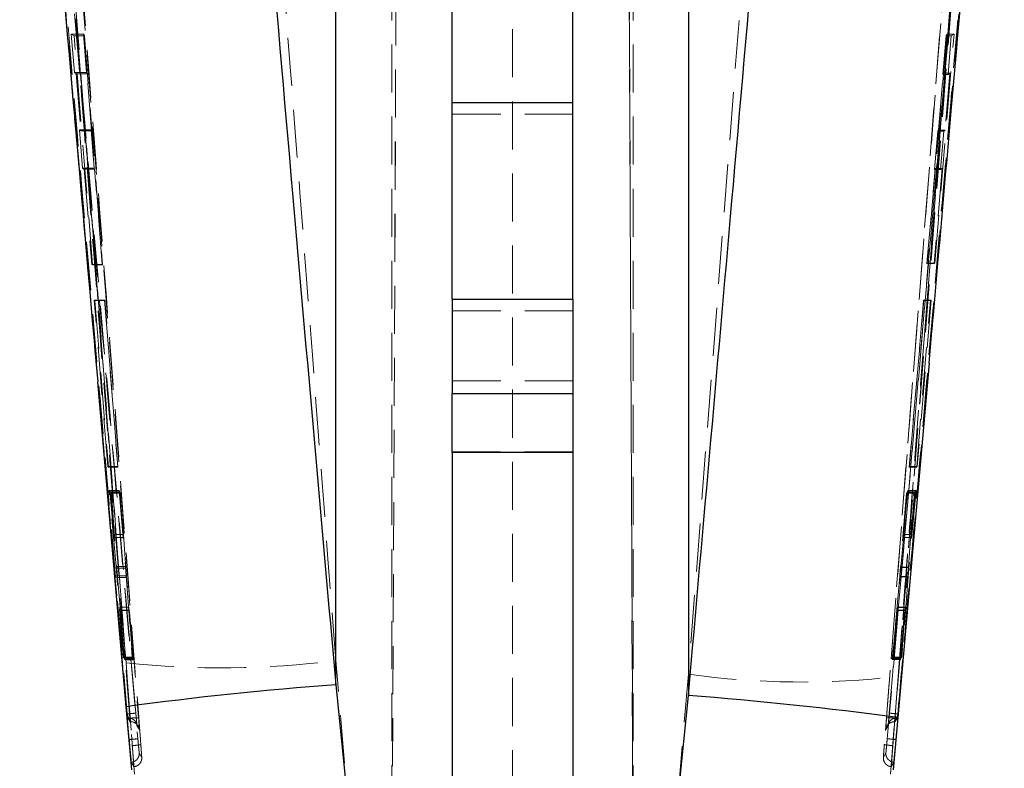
# Model space of a CAD drawing. Header units: millimetres. Extents: x 51 to 384, y 18 to 289.
# Tile 14 of 19: x 205 to 231, y 219 to 239. Entities that reach past the tile are written whole.
import ezdxf

# ---------------------------------------------------------------- set-up
doc = ezdxf.new("R2010")
doc.units = ezdxf.units.MM
doc.linetypes.add('HIDDEN', pattern=[1.905, 1.27, -0.635])

msp = doc.modelspace()

# ---------------------------------------------------------------- linework, layer by layer
at = {"color": 7, "linetype": 'HIDDEN', "lineweight": 18}
for p, q in [((214.337871, 213.727028), (214.63154, 281.013885)), ((220.730208, 213.732242), (220.437118, 280.886234)), ((214.33868, 213.726984), (214.590361, 271.408436)), ((220.479811, 270.92736), (220.729369, 213.732192)), ((214.346543, 267.093421), (214.346543, 213.726056)), ((220.721544, 267.093421), (220.721544, 213.727833)), ((212.861617, 260.678561), (212.861617, 222.233962)), ((222.176779, 221.874769), (222.176779, 260.678561)), ((224.98621, 258.148221), (222.176779, 221.874769)), ((228.406335, 230.731775), (230.523409, 258.073521)), ((230.292536, 257.735093), (227.353918, 220.017395)), ((230.480392, 256.866829), (227.641118, 220.71335)), ((227.429715, 220.165923), (230.243153, 252.619607)), ((230.470574, 252.604385), (227.657192, 220.150176)), ((230.477204, 252.604385), (227.658233, 220.150176)), ((217.534043, 242.731504), (217.534043, 213.63571)), ((205.870886, 238.795027), (205.956213, 237.775022)), ((206.197533, 238.795027), (205.870886, 238.795027)), ((205.946877, 238.74497), (205.870886, 238.795027)), ((206.277418, 237.775022), (206.197533, 238.795027)), ((206.197533, 238.795027), (206.222256, 238.74497)), ((229.009937, 238.795027), (228.488628, 232.743007)), ((228.689243, 232.743007), (229.19681, 238.795027)), ((228.984408, 238.74497), (229.009937, 238.795027)), ((229.009937, 238.795027), (229.19681, 238.795027)), ((229.19681, 238.795027), (229.122271, 238.74497)), ((206.222256, 238.74497), (205.946877, 238.74497)), ((206.438836, 232.692951), (205.946877, 238.74497)), ((206.222256, 238.74497), (206.696239, 232.692951)), ((228.896546, 237.724965), (228.984408, 238.74497)), ((228.984408, 238.74497), (229.122271, 238.74497)), ((229.122271, 238.74497), (229.038998, 237.724965)), ((206.277418, 237.775022), (205.956213, 237.775022)), ((205.956213, 237.775022), (206.007026, 237.740795)), ((206.294323, 237.740795), (206.277418, 237.775022)), ((228.784202, 236.252309), (228.914003, 237.759191)), ((228.914003, 237.759191), (228.896546, 237.724965)), ((228.914003, 237.759191), (229.088009, 237.759191)), ((229.088009, 237.759191), (228.962736, 236.252309)), ((229.038998, 237.724965), (229.088009, 237.759191)), ((206.294323, 237.740795), (206.007026, 237.740795)), ((206.007026, 237.740795), (206.130704, 236.233914)), ((206.412339, 236.233914), (206.294323, 237.740795)), ((228.896546, 237.724965), (229.038998, 237.724965)), ((219.127793, 236.678965), (215.940293, 236.678965)), ((206.090995, 236.262077), (206.174985, 235.254902)), ((206.398426, 236.262077), (206.090995, 236.262077)), ((206.130704, 236.233914), (206.090995, 236.262077)), ((206.412339, 236.233914), (206.130704, 236.233914)), ((206.477307, 235.254902), (206.398426, 236.262077)), ((206.398426, 236.262077), (206.412339, 236.233914)), ((228.683079, 235.21696), (228.769836, 236.22414)), ((228.769836, 236.22414), (228.784202, 236.252309)), ((228.769836, 236.22414), (228.924189, 236.22414)), ((228.784202, 236.252309), (228.962736, 236.252309)), ((228.924189, 236.22414), (228.841789, 235.21696)), ((228.962736, 236.252309), (228.924189, 236.22414)), ((206.477307, 235.254902), (206.174985, 235.254902)), ((206.174985, 235.254902), (206.213335, 235.226733)), ((206.49122, 235.226733), (206.213335, 235.226733)), ((206.213335, 235.226733), (206.419791, 232.708781)), ((206.49122, 235.226733), (206.477307, 235.254902)), ((206.688421, 232.708781), (206.49122, 235.226733)), ((228.480555, 232.727177), (228.697446, 235.245129)), ((228.879015, 235.245129), (228.66975, 232.727177)), ((228.697446, 235.245129), (228.683079, 235.21696)), ((228.683079, 235.21696), (228.841789, 235.21696)), ((228.697446, 235.245129), (228.879015, 235.245129)), ((228.841789, 235.21696), (228.879015, 235.245129)), ((206.419791, 232.708781), (206.438836, 232.692951)), ((206.688421, 232.708781), (206.419791, 232.708781)), ((206.696239, 232.692951), (206.438836, 232.692951)), ((206.696239, 232.692951), (206.688421, 232.708781)), ((228.488628, 232.743007), (228.480555, 232.727177)), ((228.480555, 232.727177), (228.66975, 232.727177)), ((228.488628, 232.743007), (228.689243, 232.743007)), ((228.66975, 232.727177), (228.689243, 232.743007)), ((206.843077, 227.364329), (206.478736, 231.765292)), ((206.755344, 231.765292), (206.478736, 231.765292)), ((206.478736, 231.765292), (206.496579, 231.750065)), ((206.755344, 231.765292), (207.10002, 227.364329)), ((206.762826, 231.750065), (206.755344, 231.765292)), ((228.017912, 227.364256), (228.396998, 231.765191)), ((228.588038, 231.765191), (228.222858, 227.364256)), ((228.396998, 231.765191), (228.389288, 231.750154)), ((228.396998, 231.765191), (228.588038, 231.765191)), ((228.570527, 231.750154), (228.588038, 231.765191)), ((206.762826, 231.750065), (206.496579, 231.750065)), ((206.496579, 231.750065), (206.857229, 227.349119)), ((207.107502, 227.349119), (206.762826, 231.750065)), ((228.389288, 231.750154), (228.0102, 227.349202)), ((228.208957, 227.349202), (228.570527, 231.750154)), ((228.389288, 231.750154), (228.570527, 231.750154)), ((219.127793, 231.480296), (215.940293, 231.480296)), ((219.127793, 229.631561), (215.940293, 229.631561)), ((215.940293, 227.756557), (219.127793, 227.756557)), ((207.10002, 227.364329), (206.843077, 227.364329)), ((206.857229, 227.349119), (206.843077, 227.364329)), ((207.107502, 227.349119), (206.857229, 227.349119)), ((207.10002, 227.364329), (207.107502, 227.349119)), ((228.0102, 227.349202), (228.017912, 227.364256)), ((228.0102, 227.349202), (228.208957, 227.349202)), ((228.017912, 227.364256), (228.222858, 227.364256)), ((228.222858, 227.364256), (228.208957, 227.349202)), ((207.059943, 224.721442), (206.874674, 226.728601)), ((207.139399, 226.728601), (206.874674, 226.728601)), ((206.874674, 226.728601), (206.890455, 226.711485)), ((207.147811, 226.711485), (206.890455, 226.711485)), ((206.890455, 226.711485), (206.995217, 225.570507)), ((206.999375, 225.566271), (206.918253, 226.680287)), ((207.163145, 226.680287), (206.918253, 226.680287)), ((206.918253, 226.680287), (206.9333, 226.662814)), ((207.171733, 226.662814), (206.9333, 226.662814)), ((206.9333, 226.662814), (207.077635, 224.677879)), ((207.139399, 226.728601), (207.305927, 224.721442)), ((207.147811, 226.711485), (207.139399, 226.728601)), ((207.242555, 225.570507), (207.147811, 226.711485)), ((207.163145, 226.680287), (207.245012, 225.566271)), ((207.171733, 226.662814), (207.163145, 226.680287)), ((207.317819, 224.677879), (207.171733, 226.662814)), ((227.940504, 226.663367), (227.780998, 224.701119)), ((227.789409, 224.698359), (227.97383, 226.728388)), ((227.858619, 225.565226), (227.949175, 226.680287)), ((227.964978, 226.711122), (227.861302, 225.571216)), ((227.949175, 226.680287), (227.940504, 226.663367)), ((227.940504, 226.663367), (228.133272, 226.663367)), ((227.949175, 226.680287), (228.147755, 226.680287)), ((227.97383, 226.728388), (227.964978, 226.711122)), ((227.964978, 226.711122), (228.175055, 226.711122)), ((227.97383, 226.728388), (228.190874, 226.728388)), ((227.989982, 224.701119), (228.133272, 226.663367)), ((228.190874, 226.728388), (228.003606, 224.698359)), ((228.147755, 226.680287), (228.066154, 225.565226)), ((228.070388, 225.571216), (228.175055, 226.711122)), ((228.133272, 226.663367), (228.147755, 226.680287)), ((228.175055, 226.711122), (228.190874, 226.728388)), ((207.242555, 225.570507), (206.995217, 225.570507)), ((207.245012, 225.566271), (206.999375, 225.566271)), ((227.858619, 225.565226), (228.066154, 225.565226)), ((227.861302, 225.571216), (228.070388, 225.571216)), ((207.00391, 225.486263), (207.25001, 225.486263)), ((207.250256, 225.488644), (207.004264, 225.488644)), ((227.853416, 225.48956), (227.853126, 225.489074)), ((227.853126, 225.486112), (228.061696, 225.486112)), ((227.853416, 225.48956), (228.062176, 225.48956)), ((207.305927, 224.721442), (207.059943, 224.721442)), ((207.317819, 224.677879), (207.077635, 224.677879)), ((227.780998, 224.701119), (227.989982, 224.701119)), ((227.789409, 224.698359), (228.003606, 224.698359)), ((207.244268, 222.330041), (207.080323, 224.475484)), ((207.325185, 224.475484), (207.080323, 224.475484)), ((207.337093, 224.43187), (207.097723, 224.43187)), ((207.097723, 224.43187), (207.287547, 222.259756)), ((207.325185, 224.475484), (207.482877, 222.330041)), ((207.517437, 222.259756), (207.337093, 224.43187)), ((227.759803, 224.455132), (227.560173, 222.259951)), ((227.5958, 222.329499), (227.76823, 224.452389)), ((227.759803, 224.455132), (227.969847, 224.455132)), ((227.76823, 224.452389), (227.983183, 224.452389)), ((227.777785, 222.259951), (227.969847, 224.455132)), ((227.983183, 224.452389), (227.820319, 222.329499)), ((207.394315, 223.643619), (207.155306, 223.643619)), ((207.394355, 223.649565), (207.155451, 223.649565)), ((207.399526, 223.567668), (207.160453, 223.567668)), ((207.160453, 223.567668), (207.256134, 222.311539)), ((207.40203, 223.563069), (207.164024, 223.563069)), ((207.277039, 222.277553), (207.164024, 223.563069)), ((207.394315, 223.643619), (207.394355, 223.647151)), ((207.491974, 222.311539), (207.399526, 223.567668)), ((207.40203, 223.563069), (207.508686, 222.277553)), ((227.569551, 222.278257), (227.686259, 223.562924)), ((227.688938, 223.568646), (227.586779, 222.311885)), ((227.686259, 223.562924), (227.901569, 223.562924)), ((227.688938, 223.568646), (227.905178, 223.568646)), ((227.693858, 223.642423), (227.909193, 223.642423)), ((227.910137, 223.649989), (227.694715, 223.649989)), ((227.901569, 223.562924), (227.788534, 222.278257)), ((227.809101, 222.311885), (227.905178, 223.568646)), ((207.256134, 222.311539), (207.244268, 222.330041)), ((207.482877, 222.330041), (207.244268, 222.330041)), ((207.491974, 222.311539), (207.256134, 222.311539)), ((207.508686, 222.277553), (207.277039, 222.277553)), ((207.287547, 222.259756), (207.277039, 222.277553)), ((207.517437, 222.259756), (207.287547, 222.259756)), ((207.320337, 222.179379), (207.544094, 219.236448)), ((207.482877, 222.330041), (207.491974, 222.311539)), ((207.508686, 222.277553), (207.517437, 222.259756)), ((213.256876, 217.62558), (212.861617, 222.233962)), ((227.560173, 222.259951), (227.569551, 222.278257)), ((227.560173, 222.259951), (227.777785, 222.259951)), ((227.569551, 222.278257), (227.788534, 222.278257)), ((227.586779, 222.311885), (227.5958, 222.329499)), ((227.586779, 222.311885), (227.809101, 222.311885)), ((227.5958, 222.329499), (227.820319, 222.329499)), ((227.788534, 222.278257), (227.777785, 222.259951)), ((227.820319, 222.329499), (227.809101, 222.311885)), ((222.176779, 221.874769), (221.811246, 217.627815)), ((227.520972, 219.237062), (227.717967, 221.818745)), ((207.35489, 220.825081), (207.356223, 220.80991)), ((207.364829, 220.719927), (207.383851, 220.719927)), ((207.364829, 220.719927), (207.431063, 220.61683)), ((207.383868, 220.719927), (207.448113, 220.61683)), ((207.424168, 220.71335), (207.425767, 220.71335)), ((207.425803, 220.713714), (207.425767, 220.71335)), ((207.431057, 220.616824), (207.448101, 220.616824)), ((207.431064, 220.616824), (207.448118, 220.616824)), ((227.61708, 220.616824), (227.634188, 220.616824)), ((227.617085, 220.61683), (227.680306, 220.719927)), ((227.617097, 220.616824), (227.634188, 220.616824)), ((227.634188, 220.61683), (227.699365, 220.719927)), ((227.639544, 220.71335), (227.639508, 220.713714)), ((227.639544, 220.71335), (227.641118, 220.71335)), ((227.680323, 220.719927), (227.699365, 220.719927)), ((227.70798, 220.810094), (227.709297, 220.825081)), ((227.389404, 220.406226), (227.390249, 220.425097)), ((207.40844, 220.11966), (207.405746, 220.149936)), ((207.669247, 219.797426), (207.735709, 219.675855)), ((207.73528, 219.687143), (207.733666, 219.711299)), ((227.329367, 219.675917), (227.394773, 219.797443))]:
    msp.add_line(p, q, dxfattribs=at)
at = {"color": 7, "linetype": 'Continuous', "lineweight": 25}
for p, q in [((215.940293, 236.984915), (215.940293, 257.552346)), ((219.127793, 236.984915), (219.127793, 257.552346)), ((212.861617, 221.597434), (212.861617, 249.919298)), ((222.176779, 249.919298), (222.176779, 221.31055)), ((215.940293, 236.984915), (219.127793, 236.984915)), ((215.940293, 231.786241), (215.940293, 236.984915)), ((219.127793, 231.786241), (219.127793, 236.984915)), ((215.940293, 231.786241), (219.127793, 231.786241)), ((215.940293, 231.786241), (215.940293, 229.293156)), ((219.127793, 231.786241), (219.127793, 229.293156)), ((228.535911, 230.098612), (227.711741, 220.729159)), ((207.326622, 221.01668), (206.57203, 229.604275)), ((215.940293, 229.293156), (219.127793, 229.293156)), ((215.940293, 227.733552), (215.940293, 229.293156)), ((219.127793, 229.293156), (219.127793, 227.733552)), ((219.127793, 227.733552), (215.940293, 227.733552)), ((215.940293, 227.733552), (215.940293, 208.844927)), ((219.127793, 227.733552), (219.127793, 208.844927)), ((212.861617, 221.597434), (213.205847, 218.183597)), ((221.861412, 218.18572), (222.176779, 221.31055)), ((207.475696, 219.343591), (207.326622, 221.01668)), ((227.711741, 220.729159), (227.588332, 219.345435))]:
    msp.add_line(p, q, dxfattribs=at)
at = {"color": 7, "linetype": 'HIDDEN', "lineweight": 18, "flags": 128}
msp.add_lwpolyline([(227.658212, 220.149936), (227.656909, 220.135301), (227.655607, 220.120672)], dxfattribs=at)
at = {"color": 7, "linetype": 'HIDDEN', "lineweight": 18}
for centre, radius, start, end in [((209.860107, 245.644715), 23.602382, 263.8226416, 277.3060766), ((225.165649, 243.435583), 21.766995, 262.1076671, 276.7337849), ((207.448142, 220.388483), 0.228341, 30.2441644, 90.0060051), ((227.617059, 220.388475), 0.228349, 89.9949243, 150.0075952), ((207.448143, 220.388482), 0.228341, 4.442873, 30.2445709), ((227.617152, 220.388453), 0.22844, 150.0142532, 175.537723)]:
    msp.add_arc(centre, radius, start, end, dxfattribs=at)
at = {"color": 7, "linetype": 'Continuous', "lineweight": 25}
for centre, radius, start, end in [((219.714816, 129.615071), 92.237311, 94.26098204, 97.71859702), ((214.909234, 125.484358), 96.101385, 82.34436782, 85.66293864)]:
    msp.add_arc(centre, radius, start, end, dxfattribs=at)
at = {"color": 7, "linetype": 'HIDDEN', "lineweight": 18}
for centre, major_axis, ratio, start_param, end_param in [((207.233698, 225.697064), (-0.016555, 0.211112), 0.006346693, 3.300919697, 4.043744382), ((227.871031, 225.696852), (0.018207, 0.211112), 0.00646517, 3.33270993, 4.075534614), ((207.410693, 223.438862), (-0.016534, 0.21084), 0.006346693, 0.240341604, 0.913065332), ((227.67671, 223.439308), (0.018183, 0.21084), 0.00646517, 0.272131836, 0.944855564)]:
    msp.add_ellipse(centre, major_axis=major_axis, ratio=ratio, start_param=start_param, end_param=end_param, dxfattribs=at)
for points, knots in [([(204.511629, 258.634807), (205.176199, 250.068273), (206.118927, 237.916172), (207.046616, 225.764746), (207.320337, 222.179379)], [0, 0, 0, 0, 0.704942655, 1, 1, 1, 1]), ([(212.861617, 222.233962), (212.587519, 225.821767), (211.658642, 237.98027), (210.714408, 250.137679), (210.048803, 258.707607)], [0, 0, 0, 0, 0.295086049, 1, 1, 1, 1]), ([(207.711269, 220.017451), (207.227457, 226.311941), (206.259837, 238.900875), (205.274256, 251.488522), (204.781468, 257.782323)], [0, 0, 0, 0, 0.500001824, 1, 1, 1, 1]), ([(204.562607, 257.752651), (204.57447, 257.601076), (204.633788, 256.843216), (204.882779, 253.660198), (205.854509, 241.224166), (206.763594, 229.393377), (207.486312, 219.987969)], [0, 0, 0, 0, 0.012041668, 0.060207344, 0.252870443, 1, 1, 1, 1]), ([(227.578887, 219.987913), (227.59048, 220.139503), (227.648443, 220.897454), (227.892283, 224.080819), (228.848659, 236.502367), (229.775207, 248.316406), (230.51156, 257.705332)], [0, 0, 0, 0, 0.012056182, 0.060281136, 0.253180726, 1, 1, 1, 1]), ([(204.801712, 257.244149), (205.285725, 251.08901), (206.243085, 238.914384), (207.186834, 226.738792), (207.653451, 220.718827)], [0, 0, 0, 0, 0.5055710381, 1, 1, 1, 1]), ([(227.411864, 220.718882), (227.880223, 226.738842), (228.8275, 238.914469), (229.789134, 251.089068), (230.27531, 257.244216)], [0, 0, 0, 0, 0.494427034, 1, 1, 1, 1]), ([(207.424168, 220.71335), (206.953124, 226.775428), (206.016675, 238.826995), (205.067879, 250.877745), (204.596338, 256.866829)], [0, 0, 0, 0, 0.503011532, 1, 1, 1, 1]), ([(207.425767, 220.71335), (206.959037, 226.733162), (206.024678, 238.784369), (205.078571, 250.835661), (204.603372, 256.867041), (204.603323, 256.867656)], [0, 0, 0, 0, 0.4994938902, 0.9999489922, 1, 1, 1, 1]), ([(230.473564, 256.867634), (230.473517, 256.867026), (229.997103, 250.835536), (229.04548, 238.784433), (228.107887, 226.733165), (227.639544, 220.71335)], [0, 0, 0, 0, 0.000050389, 0.500508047, 1, 1, 1, 1]), ([(207.405725, 220.150176), (206.930134, 225.558638), (205.97895, 236.375578), (205.053275, 247.194777), (204.590437, 252.604385)], [0, 0, 0, 0, 0.499999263, 1, 1, 1, 1]), ([(207.406801, 220.150176), (206.932483, 225.558666), (205.983846, 236.375664), (205.059434, 247.194806), (204.597227, 252.604385)], [0, 0, 0, 0, 0.4999992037, 1, 1, 1, 1]), ([(204.824646, 252.619573), (205.286868, 247.210055), (206.211299, 236.391174), (207.159945, 225.574411), (207.634261, 220.166107)], [0, 0, 0, 0, 0.5000071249, 1, 1, 1, 1]), ([(207.579437, 220.848908), (207.124598, 226.083283), (206.209565, 236.613662), (205.31354, 247.145699), (204.862905, 252.442536)], [0, 0, 0, 0, 0.497073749, 1, 1, 1, 1]), ([(230.205376, 252.44257), (229.753899, 247.145738), (228.856199, 236.613721), (227.940091, 226.083311), (227.484719, 220.848925)], [0, 0, 0, 0, 0.502926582, 1, 1, 1, 1]), ([(204.656309, 252.274451), (204.659717, 252.234296), (204.714612, 251.587433), (204.975604, 248.513745), (205.863492, 238.070051), (206.714116, 228.23432), (207.35489, 220.825081)], [0, 0, 0, 0, 0.003830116, 0.061700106, 0.293180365, 1, 1, 1, 1]), ([(227.709297, 220.825081), (227.717013, 220.913451), (227.777694, 221.608398), (228.049775, 224.7297), (228.950371, 235.123801), (229.784657, 244.912506), (230.412111, 252.274451)], [0, 0, 0, 0, 0.0084307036, 0.0663000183, 0.2977775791, 1, 1, 1, 1]), ([(206.57203, 229.604275), (206.442819, 231.071945), (205.864112, 237.645324), (205.300101, 244.220376), (204.86202, 249.327385)], [0, 0, 0, 0, 0.223274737, 1, 1, 1, 1]), ([(230.204922, 249.326569), (229.77297, 244.298082), (229.222348, 237.888111), (228.657621, 231.47975), (228.535911, 230.098612)], [0, 0, 0, 0, 0.784478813, 1, 1, 1, 1]), ([(227.717967, 221.818745), (227.764865, 222.433198), (227.918994, 224.452587), (228.076038, 226.472091), (228.185298, 227.877106)], [0, 0, 0, 0, 0.304276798, 1, 1, 1, 1]), ([(206.995216, 225.570507), (206.996859, 225.552877), (207.000145, 225.517613), (207.003268, 225.489076), (207.004248, 225.484432), (207.004262, 225.488087), (207.004264, 225.488644)], [0, 0, 0, 0, 0.315058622, 0.630190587, 0.943750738, 1, 1, 1, 1]), ([(207.004264, 225.488644), (207.004026, 225.494701), (207.00355, 225.506815), (207.001249, 225.54057), (206.999652, 225.562476), (206.999375, 225.566271)], [0, 0, 0, 0, 0.452590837, 0.905167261, 1, 1, 1, 1]), ([(207.25001, 225.489213), (207.24996, 225.488772), (207.249821, 225.487532), (207.247555, 225.511772), (207.244723, 225.544549), (207.242865, 225.566797), (207.242555, 225.570507)], [0, 0, 0, 0, 0.200883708, 0.563524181, 0.927221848, 1, 1, 1, 1]), ([(227.852877, 225.488655), (227.85324, 225.4946), (227.853966, 225.506502), (227.856575, 225.53991), (227.858324, 225.561569), (227.858619, 225.565226)], [0, 0, 0, 0, 0.4533553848, 0.9077024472, 1, 1, 1, 1]), ([(228.066155, 225.565226), (228.064939, 225.548231), (228.062483, 225.513908), (228.061053, 225.487392), (228.061395, 225.484373), (228.062073, 225.488876), (228.062176, 225.48956)], [0, 0, 0, 0, 0.3123883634, 0.6308630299, 0.9439124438, 1, 1, 1, 1]), ([(228.062176, 225.48956), (228.062992, 225.496338), (228.064623, 225.509895), (228.067983, 225.544942), (228.070036, 225.567375), (228.070388, 225.571216)], [0, 0, 0, 0, 0.453220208, 0.906380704, 1, 1, 1, 1]), ([(207.080323, 224.475484), (207.078802, 224.495377), (207.075761, 224.53516), (207.069985, 224.605922), (207.06449, 224.670646), (207.061319, 224.706076), (207.059943, 224.721442)], [0, 0, 0, 0, 0.26507995, 0.530119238, 0.796211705, 1, 1, 1, 1]), ([(207.077635, 224.677879), (207.079149, 224.657812), (207.082176, 224.61768), (207.0879, 224.546644), (207.0933, 224.482126), (207.096393, 224.446987), (207.097723, 224.43187)], [0, 0, 0, 0, 0.265844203, 0.531658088, 0.798524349, 1, 1, 1, 1]), ([(207.305927, 224.721442), (207.307603, 224.701019), (207.310954, 224.660175), (207.316586, 224.588884), (207.32153, 224.52472), (207.324086, 224.490292), (207.325185, 224.475484)], [0, 0, 0, 0, 0.266203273, 0.532362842, 0.798862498, 1, 1, 1, 1]), ([(207.337093, 224.43187), (207.335418, 224.45227), (207.332067, 224.49307), (207.326423, 224.564507), (207.321475, 224.628663), (207.318912, 224.663162), (207.317819, 224.677879)], [0, 0, 0, 0, 0.266964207, 0.533909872, 0.801171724, 1, 1, 1, 1]), ([(227.780998, 224.701119), (227.779348, 224.681065), (227.77605, 224.640962), (227.76998, 224.569934), (227.764336, 224.505377), (227.761168, 224.470254), (227.759803, 224.455132)], [0, 0, 0, 0, 0.265991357, 0.531930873, 0.798476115, 1, 1, 1, 1]), ([(227.76823, 224.452389), (227.769876, 224.472414), (227.773167, 224.51246), (227.779245, 224.583616), (227.784883, 224.648151), (227.788055, 224.683334), (227.789409, 224.698359)], [0, 0, 0, 0, 0.266750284, 0.533450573, 0.800767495, 1, 1, 1, 1]), ([(227.969847, 224.455132), (227.971629, 224.475417), (227.975191, 224.515983), (227.981095, 224.587088), (227.986235, 224.651413), (227.988851, 224.686122), (227.989982, 224.701119)], [0, 0, 0, 0, 0.265559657, 0.531079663, 0.797389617, 1, 1, 1, 1]), ([(228.003606, 224.698359), (228.00178, 224.677902), (227.99813, 224.63699), (227.992129, 224.565626), (227.98694, 224.501537), (227.98431, 224.46713), (227.983183, 224.452389)], [0, 0, 0, 0, 0.266370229, 0.532706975, 0.799789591, 1, 1, 1, 1]), ([(207.164024, 223.563069), (207.162415, 223.580823), (207.159197, 223.616336), (207.15615, 223.645684), (207.155022, 223.652426), (207.155235, 223.645816), (207.155306, 223.643619)], [0, 0, 0, 0, 0.286457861, 0.572969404, 0.858085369, 1, 1, 1, 1]), ([(207.155306, 223.643619), (207.155725, 223.635898), (207.156561, 223.620463), (207.159156, 223.585262), (207.160453, 223.567668)], [0, 0, 0, 0, 0.5001925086, 1, 1, 1, 1]), ([(207.394372, 223.648581), (207.394879, 223.643996), (207.395893, 223.634816), (207.398935, 223.600079), (207.401239, 223.572526), (207.40203, 223.563069)], [0, 0, 0, 0, 0.395895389, 0.792640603, 1, 1, 1, 1]), ([(227.694715, 223.648134), (227.694795, 223.648713), (227.69528, 223.652242), (227.694169, 223.635515), (227.691873, 223.605043), (227.689689, 223.57797), (227.688938, 223.568646)], [0, 0, 0, 0, 0.072060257, 0.439225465, 0.806872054, 1, 1, 1, 1]), ([(227.909193, 223.642423), (227.908286, 223.633992), (227.906476, 223.617162), (227.903203, 223.580981), (227.901569, 223.562924)], [0, 0, 0, 0, 0.500904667, 1, 1, 1, 1]), ([(227.905178, 223.568646), (227.90645, 223.585879), (227.908996, 223.620351), (227.910623, 223.647664), (227.910471, 223.652665), (227.909514, 223.644995), (227.909193, 223.642423)], [0, 0, 0, 0, 0.285851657, 0.571780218, 0.856443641, 1, 1, 1, 1]), ([(207.579437, 220.848908), (207.576254, 220.84807), (207.569887, 220.846392), (207.517394, 220.840396), (207.442748, 220.832914), (207.383858, 220.827664), (207.35489, 220.825081)], [0, 0, 0, 0, 0.252011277, 0.504023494, 0.756035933, 1, 1, 1, 1]), ([(207.586774, 220.596143), (207.596164, 220.571996), (207.606876, 220.544451), (207.609472, 220.526402), (207.609654, 220.525056), (207.609308, 220.527717), (207.607565, 220.543577), (207.603198, 220.587388), (207.595351, 220.67093), (207.586663, 220.766673), (207.581259, 220.828433), (207.579421, 220.849433)], [0, 0, 0, 0, 0.169672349, 0.193536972, 0.215430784, 0.259554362, 0.347176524, 0.498824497, 0.691292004, 0.895027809, 1, 1, 1, 1]), ([(207.611339, 220.511509), (207.610661, 220.516214), (207.609307, 220.525626), (207.603364, 220.585457), (207.595289, 220.671555), (207.586837, 220.764819), (207.5815, 220.825472), (207.579437, 220.848908)], [0, 0, 0, 0, 0.215727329, 0.431473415, 0.647462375, 0.863776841, 1, 1, 1, 1]), ([(227.484719, 220.848925), (227.482654, 220.825487), (227.477311, 220.764833), (227.468858, 220.671565), (227.460787, 220.585481), (227.454787, 220.524976), (227.453472, 220.516004), (227.452804, 220.511447)], [0, 0, 0, 0, 0.135292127, 0.350110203, 0.564594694, 0.778838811, 1, 1, 1, 1]), ([(227.484719, 220.848925), (227.487906, 220.848087), (227.49428, 220.846411), (227.546775, 220.840407), (227.621425, 220.832918), (227.680321, 220.827665), (227.709297, 220.825081)], [0, 0, 0, 0, 0.251989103, 0.5039777, 0.755967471, 1, 1, 1, 1]), ([(207.356223, 220.80991), (207.356854, 220.807706), (207.36074, 220.79413), (207.367766, 220.770042), (207.37584, 220.743207), (207.381796, 220.724398), (207.383157, 220.721419), (207.383835, 220.719933)], [0, 0, 0, 0, 0.046664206, 0.287495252, 0.526694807, 0.76399678, 1, 1, 1, 1]), ([(207.356223, 220.80991), (207.356796, 220.803456), (207.358378, 220.785635), (207.360822, 220.758949), (207.363094, 220.735125), (207.364424, 220.722334), (207.364715, 220.720604), (207.364829, 220.719933)], [0, 0, 0, 0, 0.134851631, 0.372337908, 0.610180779, 0.848702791, 1, 1, 1, 1]), ([(207.383868, 220.719933), (207.411992, 220.716819), (207.468242, 220.710591), (207.542277, 220.664711), (207.572266, 220.617857), (207.587004, 220.59483)], [0, 0, 0, 0, 0.337096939, 0.674202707, 1, 1, 1, 1]), ([(207.431064, 220.616824), (207.43105, 220.617867), (207.431023, 220.619951), (207.429843, 220.63747), (207.427963, 220.66343), (207.425926, 220.690526), (207.424606, 220.707666), (207.424168, 220.71335)], [0, 0, 0, 0, 0.222748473, 0.445506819, 0.667991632, 0.88987697, 1, 1, 1, 1]), ([(207.425803, 220.713714), (207.455446, 220.715787), (207.514733, 220.719933), (207.589676, 220.722832), (207.642427, 220.722821), (207.649776, 220.720158), (207.653451, 220.718827)], [0, 0, 0, 0, 0.250001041, 0.49999962, 0.750001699, 1, 1, 1, 1]), ([(207.448118, 220.616824), (207.448119, 220.616824), (207.44847, 220.616824), (207.447775, 220.620464), (207.444209, 220.637398), (207.438122, 220.663451), (207.431585, 220.690434), (207.427313, 220.707673), (207.425833, 220.713592), (207.425803, 220.713714)], [0, 0, 0, 0, 0.000291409, 0.219740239, 0.440011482, 0.661411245, 0.884161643, 0.997630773, 1, 1, 1, 1]), ([(207.587004, 220.59483), (207.587574, 220.59408), (207.605135, 220.570949), (207.60829, 220.540719), (207.611342, 220.511469)], [0, 0, 0, 0, 0.032424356, 1, 1, 1, 1]), ([(207.653451, 220.718827), (207.654938, 220.699478), (207.659265, 220.64317), (207.665718, 220.556951), (207.670889, 220.486093), (207.672365, 220.463798), (207.672752, 220.457959)], [0, 0, 0, 0, 0.181967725, 0.529578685, 0.87680729, 1, 1, 1, 1]), ([(227.390249, 220.425097), (227.39025, 220.425134), (227.390508, 220.43105), (227.393649, 220.475723), (227.399374, 220.55482), (227.406051, 220.64348), (227.410377, 220.699598), (227.411864, 220.718882)], [0, 0, 0, 0, 0.001737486, 0.277514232, 0.563627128, 0.850044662, 1, 1, 1, 1]), ([(227.639508, 220.713714), (227.609864, 220.715794), (227.550575, 220.719955), (227.475632, 220.722879), (227.422882, 220.722879), (227.415537, 220.720215), (227.411864, 220.718882)], [0, 0, 0, 0, 0.249999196, 0.500000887, 0.750002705, 1, 1, 1, 1]), ([(227.452804, 220.511447), (227.458306, 220.539337), (227.469311, 220.595117), (227.522806, 220.663423), (227.595512, 220.710768), (227.652042, 220.716874), (227.680306, 220.719927)], [0, 0, 0, 0, 0.2499965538, 0.499997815, 0.7500009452, 1, 1, 1, 1]), ([(227.639508, 220.713714), (227.639478, 220.713592), (227.637997, 220.707669), (227.633702, 220.690439), (227.627137, 220.66345), (227.621047, 220.637401), (227.617355, 220.620464), (227.616904, 220.616824), (227.617079, 220.616824), (227.61708, 220.616824)], [0, 0, 0, 0, 0.002368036, 0.115850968, 0.338618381, 0.56002958, 0.78028293, 0.999708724, 1, 1, 1, 1]), ([(227.641118, 220.71335), (227.640251, 220.702096), (227.638504, 220.679411), (227.636311, 220.649864), (227.63477, 220.628071), (227.634135, 220.617891), (227.634174, 220.617098), (227.634188, 220.616824)], [0, 0, 0, 0, 0.21776032, 0.438919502, 0.660441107, 0.882579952, 1, 1, 1, 1]), ([(227.680339, 220.719933), (227.681013, 220.721419), (227.682363, 220.724398), (227.68831, 220.743208), (227.696379, 220.770042), (227.703425, 220.79419), (227.707331, 220.807829), (227.70798, 220.810094)], [0, 0, 0, 0, 0.235695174, 0.472680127, 0.711568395, 0.952097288, 1, 1, 1, 1]), ([(227.699365, 220.719933), (227.699579, 220.721406), (227.700006, 220.724352), (227.70187, 220.743116), (227.704396, 220.770095), (227.706587, 220.794368), (227.707791, 220.807956), (227.70798, 220.810094)], [0, 0, 0, 0, 0.239245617, 0.478493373, 0.71738976, 0.955530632, 1, 1, 1, 1]), ([(207.675798, 220.40617), (207.6748, 220.407988), (207.669808, 220.417078), (207.650074, 220.45212), (207.628329, 220.48544), (207.611342, 220.511469)], [0, 0, 0, 0, 0.051863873, 0.259319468, 1, 1, 1, 1]), ([(207.672752, 220.457959), (207.673634, 220.445097), (207.675894, 220.412162), (207.675834, 220.408439), (207.675798, 220.40617)], [0, 0, 0, 0, 0.39052881, 1, 1, 1, 1]), ([(227.452804, 220.511447), (227.451583, 220.509623), (227.445479, 220.500505), (227.422649, 220.465389), (227.403984, 220.432172), (227.389404, 220.406226)], [0, 0, 0, 0, 0.051885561, 0.259427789, 1, 1, 1, 1]), ([(207.406811, 220.150058), (207.436456, 220.152622), (207.495746, 220.157748), (207.570669, 220.163458), (207.623356, 220.166824), (207.630619, 220.166424), (207.634251, 220.166224)], [0, 0, 0, 0, 0.249999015, 0.499998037, 0.74999999, 1, 1, 1, 1]), ([(207.462694, 219.549981), (207.461622, 219.557521), (207.459479, 219.572599), (207.449148, 219.676857), (207.434853, 219.828318), (207.420403, 219.986003), (207.411474, 220.085757), (207.40844, 220.11966)], [0, 0, 0, 0, 0.221367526, 0.442698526, 0.664109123, 0.885842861, 1, 1, 1, 1]), ([(207.634261, 220.166107), (207.637222, 220.132871), (207.643803, 220.058972), (207.653545, 219.952863), (207.661971, 219.864026), (207.66757, 219.808423), (207.668717, 219.800903), (207.669247, 219.797432)], [0, 0, 0, 0, 0.175180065, 0.389508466, 0.603363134, 0.816877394, 1, 1, 1, 1]), ([(227.394774, 219.797449), (227.395162, 219.799841), (227.396111, 219.805694), (227.40091, 219.852638), (227.408995, 219.937357), (227.419065, 220.046559), (227.426217, 220.126723), (227.429715, 220.165923)], [0, 0, 0, 0, 0.148309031, 0.362796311, 0.577761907, 0.793533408, 1, 1, 1, 1]), ([(227.429734, 220.166141), (227.433362, 220.16634), (227.440618, 220.166739), (227.493304, 220.163378), (227.56823, 220.15765), (227.627525, 220.152522), (227.657172, 220.149958)], [0, 0, 0, 0, 0.250000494, 0.499999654, 0.750001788, 1, 1, 1, 1]), ([(227.655607, 220.120672), (227.649664, 220.054538), (227.637779, 219.922275), (227.621657, 219.748784), (227.609287, 219.620214), (227.602888, 219.558862), (227.601703, 219.552226), (227.601299, 219.549965)], [0, 0, 0, 0, 0.221587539, 0.443155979, 0.664555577, 0.885648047, 1, 1, 1, 1]), ([(207.711253, 220.017658), (207.708069, 220.015748), (207.701701, 220.011927), (207.649156, 220.003703), (207.574389, 219.995076), (207.51538, 219.990175), (207.486328, 219.987762)], [0, 0, 0, 0, 0.251898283, 0.503799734, 0.755696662, 1, 1, 1, 1]), ([(207.486328, 219.987762), (207.491325, 219.921724), (207.501313, 219.789728), (207.513854, 219.618737), (207.522682, 219.493936), (207.526361, 219.436486), (207.526237, 219.432156), (207.526195, 219.430684)], [0, 0, 0, 0, 0.222077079, 0.443882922, 0.665136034, 0.886167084, 1, 1, 1, 1]), ([(207.733695, 219.711305), (207.733348, 219.71679), (207.732136, 219.73592), (207.72703, 219.807002), (207.719592, 219.907902), (207.713892, 219.982929), (207.711269, 220.017451)], [0, 0, 0, 0, 0.123417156, 0.430498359, 0.73795473, 1, 1, 1, 1]), ([(227.353918, 220.017395), (227.351843, 219.990217), (227.346684, 219.922641), (227.339483, 219.825833), (227.33433, 219.755151), (227.333008, 219.735307), (227.332794, 219.732092)], [0, 0, 0, 0, 0.234884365, 0.584012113, 0.932618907, 1, 1, 1, 1]), ([(227.578871, 219.987707), (227.549817, 219.990127), (227.490808, 219.995043), (227.416041, 220.003687), (227.363496, 220.011922), (227.357124, 220.015746), (227.353938, 220.017658)], [0, 0, 0, 0, 0.244327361, 0.496217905, 0.748109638, 1, 1, 1, 1]), ([(227.538812, 219.43069), (227.538971, 219.436608), (227.539291, 219.448442), (227.546177, 219.548348), (227.556932, 219.696504), (227.568617, 219.853108), (227.576245, 219.953235), (227.578871, 219.987707)], [0, 0, 0, 0, 0.220959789, 0.441876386, 0.662782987, 0.883903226, 1, 1, 1, 1]), ([(207.462695, 219.54997), (207.471421, 219.55108), (207.495791, 219.554178), (207.534422, 219.566949), (207.575779, 219.590428), (207.611382, 219.622046), (207.639766, 219.660291), (207.65948, 219.703542), (207.670571, 219.750013), (207.669689, 219.781622), (207.669247, 219.797426)], [0, 0, 0, 0, 0.073799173, 0.206114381, 0.338428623, 0.470737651, 0.603056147, 0.735374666, 0.867682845, 1, 1, 1, 1]), ([(207.526193, 219.43069), (207.525355, 219.432522), (207.521163, 219.44168), (207.50206, 219.482218), (207.480333, 219.519612), (207.462695, 219.54997)], [0, 0, 0, 0, 0.044932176, 0.22466075, 1, 1, 1, 1]), ([(207.735711, 219.67585), (207.735981, 219.660149), (207.73652, 219.628746), (207.725092, 219.582694), (207.705181, 219.539888), (207.676754, 219.502081), (207.64124, 219.470849), (207.600086, 219.447671), (207.56085, 219.434786), (207.535742, 219.431819), (207.526193, 219.43069)], [0, 0, 0, 0, 0.1313357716, 0.2626777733, 0.3940180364, 0.5253652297, 0.6567065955, 0.7880542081, 0.9193921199, 1, 1, 1, 1]), ([(207.73571, 219.67585), (207.735775, 219.67669), (207.7359, 219.678286), (207.734403, 219.700701), (207.733695, 219.711305)], [0, 0, 0, 0, 0.526955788, 1, 1, 1, 1]), ([(227.538812, 219.430696), (227.529281, 219.431821), (227.504189, 219.434783), (227.464971, 219.44768), (227.423809, 219.470858), (227.388297, 219.502104), (227.35987, 219.539921), (227.339964, 219.582739), (227.328546, 219.628803), (227.329093, 219.660212), (227.329367, 219.675917)], [0, 0, 0, 0, 0.080448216, 0.211812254, 0.34317861, 0.474542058, 0.605911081, 0.73727227, 0.868636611, 1, 1, 1, 1]), ([(227.332794, 219.732092), (227.331663, 219.715654), (227.329331, 219.681747), (227.329354, 219.677895), (227.329366, 219.675911)], [0, 0, 0, 0, 0.484795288, 1, 1, 1, 1]), ([(227.332808, 219.732092), (227.331516, 219.714497), (227.330068, 219.694774), (227.329598, 219.683921), (227.329548, 219.682751)], [0, 0, 0, 0, 0.892127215, 1, 1, 1, 1]), ([(227.601298, 219.549965), (227.592576, 219.551076), (227.56821, 219.554183), (227.529581, 219.566946), (227.488227, 219.590434), (227.452626, 219.622057), (227.424247, 219.660307), (227.404531, 219.70356), (227.393447, 219.750034), (227.394332, 219.781644), (227.394774, 219.797449)], [0, 0, 0, 0, 0.073777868, 0.206093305, 0.338411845, 0.470726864, 0.603052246, 0.735366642, 0.867685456, 1, 1, 1, 1]), ([(227.601298, 219.549959), (227.60038, 219.548451), (227.595224, 219.539977), (227.572314, 219.501009), (227.553835, 219.462226), (227.538812, 219.430696)], [0, 0, 0, 0, 0.038918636, 0.218660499, 1, 1, 1, 1])]:
    msp.add_open_spline(points, degree=3, knots=knots, dxfattribs=at)
at = {"color": 7, "linetype": 'Continuous', "lineweight": 25}
for points, knots in [([(210.393637, 249.916734), (210.833685, 244.803607), (211.646172, 235.36294), (212.479586, 225.924125), (212.861617, 221.597434)], [0, 0, 0, 0, 0.541606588, 1, 1, 1, 1]), ([(222.176779, 221.31055), (222.574601, 225.811258), (223.417359, 235.345705), (224.239304, 244.881995), (224.673252, 249.916706)], [0, 0, 0, 0, 0.472047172, 1, 1, 1, 1]), ([(204.859453, 249.330565), (204.929309, 248.514823), (205.492394, 241.939386), (206.067825, 235.36503), (206.571868, 229.606281)], [0, 0, 0, 0, 0.124058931, 1, 1, 1, 1]), ([(228.537922, 230.10045), (228.735834, 232.354139), (229.298671, 238.763324), (229.846396, 245.173837), (230.201523, 249.330196)], [0, 0, 0, 0, 0.351634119, 1, 1, 1, 1])]:
    msp.add_open_spline(points, degree=3, knots=knots, dxfattribs=at)

doc.saveas('drawing.dxf')
